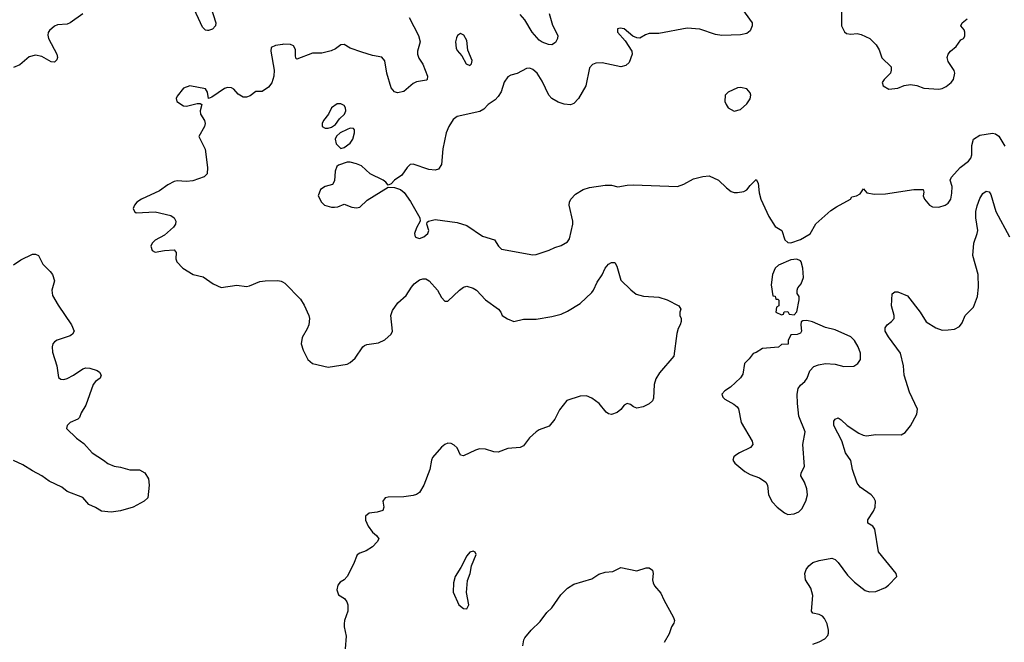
# Model space of a CAD drawing. Header units: inches. Extents: x 1384664 to 1536621, y 460766 to 646467.
# Tile 170 of 256: x 1458329 to 1464586, y 523392 to 527350. Entities that reach past the tile are written whole.
import ezdxf

# ---------------------------------------------------------------- set-up
doc = ezdxf.new("R2010")
doc.units = ezdxf.units.IN
doc.header["$MEASUREMENT"] = 0
doc.layers.add('B4552', color=7, linetype='Continuous')
doc.layers.add('B4562', color=7, linetype='Continuous')

msp = doc.modelspace()

# ---------------------------------------------------------------- linework, layer by layer
at = {"layer": 'B4552', "color": 5}
for points, elevation in [([(1459543, 527430), (1459574.9, 527330), (1459573.1, 527310), (1459554.2, 527290), (1459530, 527280.9), (1459522.1, 527282.1), (1459510, 527284.4), (1459490, 527301.8), (1459424.4, 527444.5)], 680), ([(1458730, 527388), (1458650, 527330.6), (1458630, 527322.3), (1458570, 527316.8), (1458550, 527309.7), (1458519.3, 527280.7), (1458511.2, 527268.8), (1458508.2, 527251.8), (1458512.5, 527230), (1458565.9, 527130), (1458569.3, 527110), (1458565.6, 527094.4), (1458550, 527079.7), (1458530, 527082), (1458470, 527117), (1458430, 527125.1), (1458390, 527113.7), (1458330, 527063.5), (1458290, 527045.1)], 680), ([(1460000, 527192.9), (1459953.8, 527186.2), (1459927.7, 527172.2), (1459925.2, 527150), (1459946.5, 527030), (1459944.9, 526990), (1459931.5, 526948.4), (1459910, 526922), (1459870, 526894), (1459830, 526893.3), (1459794, 526866), (1459770, 526857.8), (1459750, 526857.2), (1459716.8, 526876.8), (1459690, 526907.3), (1459676.1, 526916.1), (1459650, 526919.6), (1459630, 526911.6), (1459550, 526858.4), (1459529.4, 526849.4), (1459523, 526890), (1459510, 526909.5), (1459410, 526929.6), (1459370, 526915.6), (1459330, 526864), (1459324.4, 526850), (1459328, 526830), (1459370, 526803), (1459390, 526799.3), (1459456.4, 526816.4), (1459476.4, 526816.4), (1459486, 526810), (1459475.8, 526770), (1459477.1, 526750), (1459503, 526710), (1459508.4, 526690), (1459503.1, 526670), (1459467.9, 526607.9), (1459507.9, 526527.9), (1459522.8, 526410), (1459521, 526370), (1459502, 526350), (1459430, 526326), (1459390, 526320.5), (1459330, 526324.7), (1459310, 526320.4), (1459270, 526299.7), (1459217.4, 526262.6), (1459102.8, 526210), (1459074, 526190), (1459058, 526170), (1459050.8, 526150), (1459058, 526130), (1459070, 526122.8), (1459190, 526128), (1459290, 526104.9), (1459310.4, 526090.4), (1459322, 526070), (1459319.1, 526050), (1459307.3, 526030), (1459250, 525979.3), (1459190.7, 525949.3), (1459171.3, 525930), (1459162.8, 525910), (1459170, 525882), (1459191, 525871), (1459250, 525881.6), (1459310, 525886), (1459322.8, 525870), (1459320.7, 525830), (1459326.8, 525810), (1459366, 525770), (1459432, 525730), (1459495.2, 525715.2), (1459558.8, 525670), (1459610, 525646.4), (1459710, 525663), (1459770, 525654.8), (1459790, 525658.8), (1459854.7, 525685.3), (1459889.7, 525690.4), (1459970, 525691.8), (1459990, 525688.4), (1460000, 525682.9)], 720), ([(1458290, 525791.2), (1458336.1, 525823.9), (1458410, 525858.8), (1458430, 525859.6), (1458448, 525850), (1458475.5, 525795.5), (1458522.8, 525750), (1458537.7, 525730), (1458550.1, 525690), (1458533.6, 525630), (1458537.5, 525597.5), (1458574.5, 525534.5), (1458659.3, 525410), (1458674.9, 525370), (1458664.4, 525350), (1458650, 525339.7), (1458568.3, 525311.7), (1458550, 525302), (1458540.2, 525290), (1458534.8, 525270), (1458537.2, 525237.2), (1458566, 525150), (1458575.3, 525075.3), (1458590, 525063.7), (1458610, 525063.1), (1458630, 525069), (1458670.6, 525089.4), (1458730, 525130.3), (1458750, 525136), (1458775.4, 525135.4), (1458820.5, 525120.5), (1458836, 525110), (1458846, 525090), (1458841, 525070), (1458810, 525049.5), (1458797, 525030), (1458750, 524899.3), (1458720.5, 524850), (1458710, 524821.2), (1458698.8, 524810), (1458650, 524789.5), (1458630.5, 524770), (1458627.4, 524750), (1458690, 524690.4), (1458736, 524656), (1458790, 524595.5), (1458862.8, 524550), (1458888.8, 524528.8), (1458930, 524511.7), (1458970, 524505.7), (1459030, 524487.4), (1459090, 524488.4), (1459124.9, 524470), (1459146.8, 524430), (1459150.9, 524390.9), (1459144, 524310), (1459121, 524290), (1459050.8, 524250), (1458970, 524228.2), (1458910, 524219.7), (1458850, 524224.5), (1458810, 524249.4), (1458767.8, 524267.8), (1458730, 524312), (1458630, 524349.5), (1458597.7, 524377.7), (1458516, 524416), (1458470, 524450.9), (1458410, 524481.1), (1458350, 524519.3), (1458290, 524547.6)], 680)]:
    msp.add_lwpolyline(points, dxfattribs=dict(at, elevation=elevation))
at = {"layer": 'B4562', "color": 5}
for points, elevation in [([(1462877.7, 527477.7), (1462984, 527330), (1462984, 527310), (1462970, 527279), (1462950, 527261.2), (1462910, 527253.2), (1462790, 527249.5), (1462750, 527256.2), (1462650, 527289.8), (1462570, 527296.8), (1462390, 527262.3), (1462330, 527261.2), (1462306, 527254), (1462270, 527233.6), (1462250, 527235.1), (1462226.3, 527246.3), (1462170, 527291.3), (1462144.1, 527295.9), (1462127.3, 527292.7), (1462127.7, 527270), (1462176.1, 527216.1), (1462218, 527150), (1462221.6, 527130), (1462202, 527078), (1462181.5, 527058.5), (1462150, 527051.1), (1462030, 527075.1), (1461990, 527072.8), (1461970, 527065.1), (1461950, 527044), (1461926.7, 526930), (1461879.3, 526850), (1461850, 526817.6), (1461830, 526809.7), (1461790, 526812.8), (1461750, 526825.1), (1461709.8, 526849.8), (1461691, 526871), (1461650, 526959.5), (1461617.6, 527010), (1461590, 527033.6), (1461570, 527041.6), (1461550, 527039.6), (1461490, 527007), (1461450, 526997.6), (1461430, 526987.3), (1461406.8, 526953.2), (1461387.6, 526892.4), (1461370, 526861.2), (1461350, 526840.9), (1461306.8, 526810), (1461279.5, 526780.5), (1461253.9, 526766.1), (1461110, 526734.7), (1461084.3, 526715.7), (1461055.6, 526670), (1461040.2, 526630), (1461018.2, 526530), (1461010.2, 526430), (1460990, 526400.4), (1460970, 526394), (1460930, 526397.2), (1460830, 526431.6), (1460810.7, 526429.3), (1460791, 526410), (1460758.5, 526361.5), (1460710.9, 526329.1), (1460690, 526306), (1460670, 526298), (1460656.5, 526316.5), (1460638, 526330), (1460555.3, 526370), (1460500.2, 526420.2), (1460470, 526434), (1460430, 526444), (1460410, 526444), (1460355.3, 526424.7), (1460344, 526416), (1460334, 526386), (1460330, 526326), (1460316.9, 526303.1), (1460270, 526288.7), (1460241, 526270), (1460226.8, 526230), (1460246.8, 526190), (1460266, 526170), (1460310, 526158.8), (1460330, 526158.8), (1460350, 526161), (1460390, 526178), (1460439.1, 526159.1), (1460470, 526153.4), (1460490, 526159.1), (1460536.9, 526203.1), (1460670, 526284.7), (1460710, 526284), (1460750, 526270.8), (1460772.4, 526252.4), (1460813.5, 526193.5), (1460872, 526090), (1460874, 526070), (1460850, 526026), (1460838, 525990), (1460842, 525970), (1460850, 525964.7), (1460870, 525958), (1460898, 525970), (1460922, 525990), (1460928.7, 526010), (1460915.3, 526050), (1460918, 526062), (1460926, 526070), (1460970, 526079.1), (1461110, 526060.3), (1461170, 526041.6), (1461270, 525974), (1461346, 525950), (1461370.8, 525910), (1461390.5, 525890.5), (1461590, 525855.8), (1461610, 525857.6), (1461694.7, 525885.3), (1461730, 525902), (1461770, 525914), (1461810, 525937.3), (1461823.6, 525956.4), (1461844.5, 526050), (1461844.1, 526070), (1461820.2, 526170), (1461821.8, 526190), (1461830.9, 526210), (1461860.2, 526239.8), (1461910, 526271.4), (1461950, 526283.2), (1462050, 526297.6), (1462090, 526297.4), (1462130, 526286.4), (1462190, 526298.7), (1462230, 526300.9), (1462510, 526289.1), (1462550, 526304.9), (1462610, 526337.4), (1462670, 526353.7), (1462710, 526356.3), (1462770, 526330.8), (1462820.6, 526280.6), (1462850, 526258), (1462870, 526250.6), (1462890, 526250.5), (1462930, 526257.1), (1462950, 526267.7), (1462970, 526296.3), (1463010, 526334), (1463020.7, 526310), (1463028.4, 526250), (1463039.3, 526210), (1463090, 526098.8), (1463130, 526036), (1463171.3, 526010), (1463190.6, 525950), (1463210, 525933), (1463230, 525930.4), (1463290, 525953.1), (1463352.3, 525987.7), (1463388.5, 526051.5), (1463483.6, 526136.4), (1463518.8, 526161.2), (1463608, 526210), (1463616.4, 526223.6), (1463646, 526230), (1463670, 526242), (1463690, 526274), (1463712, 526250), (1463761.8, 526241.8), (1463830, 526242.3), (1464010.2, 526270.2), (1464070, 526270.4), (1464073.4, 526253.4), (1464070.4, 526230), (1464077.6, 526210), (1464110.7, 526170), (1464130, 526161.1), (1464170, 526158), (1464209, 526170), (1464230, 526183), (1464245.6, 526210), (1464252.5, 526247.5), (1464254, 526290), (1464242, 526330), (1464249.4, 526349.4), (1464304.5, 526410), (1464357.4, 526450), (1464374, 526470), (1464379.2, 526490), (1464378.6, 526550), (1464390, 526590.3), (1464430, 526615), (1464510, 526628.5), (1464530, 526623.7), (1464550.4, 526610), (1464590, 526546.4)], 740), ([(1463550.8, 527430), (1463551, 527310), (1463570, 527272), (1463582, 527262), (1463610, 527258), (1463650, 527262.8), (1463676.8, 527256.8), (1463730.4, 527230.4), (1463770.7, 527190), (1463790, 527158), (1463808.3, 527108.3), (1463867.3, 527050), (1463867.7, 527030), (1463862, 527010), (1463823, 526970), (1463810.6, 526950), (1463816.3, 526930), (1463852.3, 526907.7), (1463910, 526914.8), (1463950, 526931), (1463990, 526937.3), (1464030, 526930.8), (1464075.2, 526915.2), (1464170, 526907.6), (1464190, 526911.5), (1464215.7, 526924.3), (1464247.3, 526950), (1464263.6, 526970), (1464272, 527010), (1464267.5, 527027.5), (1464230, 527084), (1464222.7, 527110), (1464229.2, 527130), (1464244, 527150), (1464280.2, 527179.8), (1464310, 527222), (1464326, 527230), (1464335.3, 527244.7), (1464335.3, 527270), (1464330, 527286), (1464308.7, 527310), (1464318, 527330), (1464350, 527356)], 760), ([(1460804.9, 527364.9), (1460864.4, 527250), (1460874.6, 527210), (1460856.8, 527150), (1460857, 527130), (1460865.4, 527105.4), (1460890, 527066.4), (1460920.9, 526990), (1460919.1, 526970), (1460913.8, 526966.2), (1460850, 526954.7), (1460830, 526943.5), (1460770, 526894.5), (1460730, 526885.1), (1460710, 526892.3), (1460690, 526917.2), (1460661.7, 527010), (1460650, 527088.7), (1460630, 527112), (1460570, 527123), (1460503.7, 527143.7), (1460429.7, 527169.7), (1460390, 527191.6), (1460370, 527189.4), (1460336.2, 527163.8), (1460307.5, 527152.5), (1460250, 527136.2), (1460190, 527137), (1460090, 527099), (1460084.5, 527104.5), (1460082, 527122), (1460081.5, 527161.5), (1460070, 527184), (1460050, 527192.3), (1460006.2, 527193.8), (1460000, 527192.9)], 720), ([(1461694.3, 527390), (1461715.1, 527315.1), (1461748.2, 527250), (1461746, 527230), (1461734.4, 527205.6), (1461711, 527190), (1461690, 527191.3), (1461650, 527206.2), (1461630, 527219.7), (1461586.3, 527270), (1461538.9, 527350), (1461510, 527383.7)], 720), ([(1463370, 523381), (1463410, 523394.8), (1463446, 523414), (1463465.2, 523434.8), (1463469.2, 523450), (1463469.3, 523470), (1463459.5, 523510), (1463443.5, 523543.5), (1463430, 523557), (1463410, 523567.6), (1463370, 523577.2), (1463360.9, 523590), (1463369.7, 523690), (1463355.5, 523735.5), (1463322.9, 523790), (1463318.4, 523830), (1463325.9, 523854.1), (1463342.9, 523877.1), (1463370, 523898.7), (1463410, 523912.4), (1463490, 523926.4), (1463510, 523917.6), (1463530, 523899.3), (1463590, 523818.8), (1463634.8, 523774.8), (1463701.6, 523721.6), (1463730, 523711.7), (1463770, 523715.3), (1463830, 523740.5), (1463850, 523754.9), (1463903.7, 523810), (1463898, 523830), (1463787.1, 523967.1), (1463762, 524110), (1463749.8, 524129.8), (1463719.3, 524150), (1463718.4, 524170), (1463754.5, 524225.5), (1463764.7, 524250), (1463766.9, 524290), (1463757.3, 524310), (1463739.8, 524330), (1463670, 524377.2), (1463650, 524403.1), (1463621.6, 524490), (1463610, 524547.8), (1463575.9, 524595.9), (1463553.4, 524673.4), (1463501.6, 524770), (1463502, 524798), (1463510, 524811), (1463530, 524818.8), (1463550, 524806.8), (1463586.8, 524770), (1463662, 524722), (1463688.9, 524708.9), (1463710, 524704.9), (1463770, 524713.2), (1463930, 524710.3), (1463954.8, 524725.2), (1463990, 524767.7), (1464030, 524841.6), (1464033.7, 524873.7), (1463982.7, 524982.7), (1463949.8, 525090), (1463945.1, 525150), (1463927.1, 525230), (1463850, 525333.3), (1463829.7, 525370), (1463829.6, 525390), (1463842, 525410), (1463869.8, 525430.3), (1463885.6, 525450), (1463886.6, 525470), (1463869.8, 525530), (1463872.3, 525607.7), (1463890, 525620.5), (1463910, 525620.4), (1463970, 525593.8), (1464052, 525490), (1464088.5, 525430), (1464150, 525391.7), (1464190, 525377), (1464230, 525378.4), (1464270, 525382), (1464300.1, 525399.9), (1464317.4, 525422.6), (1464337.6, 525470), (1464390, 525521.6), (1464414.8, 525590), (1464421.7, 525650), (1464419, 525730), (1464385.7, 525850), (1464391.1, 525930), (1464414, 525990), (1464417.4, 526010), (1464404.1, 526090), (1464404.7, 526130), (1464412.5, 526167.5), (1464430, 526213), (1464450, 526246), (1464470, 526260.4), (1464490, 526255.5), (1464499.7, 526239.7), (1464531.7, 526130), (1464619.6, 525970)], 720), ([(1460000, 525682.9), (1460014.7, 525674.7), (1460112.8, 525572.8), (1460135.8, 525535.8), (1460165.5, 525470), (1460170.5, 525450), (1460165.5, 525410), (1460155.8, 525384.2), (1460124, 525330), (1460118.8, 525290), (1460131, 525250), (1460161, 525190), (1460190, 525164), (1460290, 525140.7), (1460410, 525159.5), (1460430, 525170.4), (1460461.6, 525198.4), (1460509.8, 525270.2), (1460520.6, 525279.4), (1460534.6, 525285.4), (1460610, 525294.9), (1460650, 525314.7), (1460689.8, 525350), (1460698.4, 525370), (1460686.9, 525470), (1460698.7, 525501.3), (1460732.3, 525550), (1460784.4, 525595.6), (1460818.7, 525650), (1460836.3, 525670), (1460870, 525695.3), (1460890, 525702.8), (1460910, 525701.5), (1460930.8, 525690.8), (1460983.1, 525630), (1461010, 525582.8), (1461030, 525561), (1461050, 525561), (1461123.6, 525630), (1461150, 525648.7), (1461170, 525654.9), (1461210, 525643.6), (1461231.8, 525630), (1461288.2, 525568.2), (1461370.8, 525510), (1461387.3, 525490), (1461396, 525470), (1461428.1, 525448.1), (1461470, 525430.7), (1461530, 525445.5), (1461610, 525446.7), (1461710, 525463.1), (1461770, 525477.4), (1461810, 525496), (1461890, 525545.3), (1461964.1, 525615.9), (1461975.1, 525630), (1461998, 525682), (1462030, 525727.3), (1462050, 525770.8), (1462070, 525794.8), (1462090, 525806.8), (1462106.4, 525806.4), (1462110, 525806), (1462123.8, 525783.8), (1462150, 525694.8), (1462211.6, 525631.6), (1462245.5, 525605.5), (1462292.8, 525592.8), (1462390, 525585), (1462442.8, 525570), (1462518, 525530), (1462531.3, 525510), (1462524.7, 525490), (1462524.7, 525470), (1462532, 525450), (1462531.6, 525431.6), (1462526, 525410), (1462512.7, 525387.3), (1462504.7, 525355.3), (1462485.5, 525210), (1462394.7, 525105.3), (1462372.2, 525067.8), (1462360.8, 525030), (1462355.9, 524944.1), (1462350, 524927), (1462330, 524907.3), (1462290, 524889.5), (1462250, 524881.2), (1462229.3, 524889.3), (1462210, 524904), (1462190, 524909), (1462170, 524899), (1462148.4, 524871.6), (1462126.7, 524853.3), (1462090, 524840.7), (1462070, 524844.5), (1462055.1, 524855.1), (1462010.7, 524910.7), (1461964.9, 524944.9), (1461930, 524959.4), (1461890, 524956.8), (1461806, 524930), (1461759.3, 524870), (1461730.5, 524810), (1461694, 524766), (1461630, 524742), (1461610, 524729.5), (1461568.1, 524691.9), (1461530, 524641.6), (1461510.2, 524629.8), (1461430, 524624.7), (1461370, 524599.7), (1461341.7, 524601.7), (1461290, 524620.7), (1461250, 524621.3), (1461225.9, 524614.1), (1461150, 524577), (1461130, 524581.2), (1461108.2, 524628.2), (1461090, 524644.5), (1461070, 524655.1), (1461050, 524658), (1461030, 524649.5), (1461010, 524632), (1460953, 524567), (1460945.7, 524550), (1460935.8, 524490), (1460898, 524390), (1460870, 524344.7), (1460850, 524331.2), (1460830, 524324.7), (1460770, 524316.9), (1460670, 524315.1), (1460651.3, 524310), (1460636, 524290), (1460642.8, 524250), (1460636, 524230), (1460600.6, 524219.4), (1460550, 524213.3), (1460527.1, 524192.9), (1460527.5, 524167.5), (1460544.2, 524130), (1460570, 524092.7), (1460597.3, 524070), (1460610.4, 524050), (1460601.6, 524030), (1460570, 523999.6), (1460530, 523974), (1460490, 523959.3), (1460473, 523947), (1460450, 523889), (1460410.4, 523809.6), (1460391, 523790), (1460366.2, 523773.8), (1460350, 523754), (1460345.2, 523725.2), (1460354, 523694), (1460394, 523670), (1460407.7, 523650), (1460413.4, 523630), (1460414.8, 523590), (1460393.4, 523530), (1460390.6, 523510), (1460390.7, 523490), (1460404, 523430), (1460398, 523350)], 720), ([(1461526, 523370), (1461532, 523408), (1461538.9, 523421.1), (1461579.3, 523470), (1461636.3, 523523.7), (1461679.7, 523580.3), (1461710, 523610.7), (1461766.9, 523693.1), (1461810, 523736.3), (1461850, 523760.5), (1461963.9, 523796.1), (1462010, 523825.5), (1462050, 523838), (1462098.4, 523841.6), (1462150, 523867.3), (1462250, 523846.8), (1462310, 523864.7), (1462330, 523864.7), (1462350, 523851.3), (1462354.8, 523830), (1462350.7, 523790), (1462354, 523770), (1462364, 523750), (1462403.4, 523703.4), (1462421.6, 523661.6), (1462484, 523550), (1462490.4, 523530), (1462486.7, 523513.3), (1462470.8, 523490), (1462455.2, 523444.8), (1462424, 523390)], 720)]:
    msp.add_lwpolyline(points, dxfattribs=dict(at, elevation=elevation))
for points, elevation in [([(1461130, 527261.2), (1461111.3, 527250), (1461104.4, 527235.6), (1461099.3, 527210), (1461102.6, 527170), (1461110, 527154), (1461139.6, 527119.6), (1461166, 527070), (1461190, 527059.1), (1461200.9, 527070), (1461204.5, 527090), (1461177.2, 527157.2), (1461170, 527218), (1461151.4, 527251.4)], 740), ([(1462910, 526919.7), (1462890, 526916.3), (1462831.3, 526890), (1462811, 526870), (1462810.7, 526830), (1462817.3, 526810), (1462831, 526790), (1462870, 526767.7), (1462910, 526778.8), (1462950, 526814.8), (1462970, 526846), (1462974.3, 526870), (1462970, 526884), (1462949.2, 526910)], 760), ([(1460370, 526816), (1460345.5, 526814.5), (1460311.3, 526790), (1460291, 526750), (1460258.8, 526710), (1460251, 526690), (1460252, 526670), (1460270, 526661), (1460290, 526660.7), (1460310, 526666.8), (1460335.9, 526684.1), (1460360.7, 526719.3), (1460393.6, 526750), (1460400.7, 526770), (1460399.5, 526790), (1460390, 526805.2)], 740), ([(1460430, 526661.2), (1460410, 526652.7), (1460364.7, 526630), (1460342.8, 526610), (1460334.8, 526590), (1460340.7, 526560.7), (1460370, 526532), (1460390, 526538), (1460430, 526566), (1460445.2, 526590), (1460457.2, 526630), (1460456, 526650), (1460450, 526659)], 740), ([(1463267, 525827), (1463230, 525823.5), (1463151, 525790), (1463130.6, 525770), (1463113.4, 525730), (1463104.5, 525664.5), (1463114, 525594), (1463130, 525592), (1463134, 525574), (1463146, 525574), (1463152.7, 525567.3), (1463154, 525530), (1463138, 525522), (1463134, 525490), (1463170, 525474), (1463182, 525478), (1463187.3, 525492.7), (1463210, 525494), (1463218, 525478), (1463250, 525474), (1463267.3, 525492.7), (1463282, 525570), (1463282, 525590), (1463269.2, 525609.2), (1463269, 525630), (1463274.6, 525645.4), (1463295.3, 525670), (1463309.2, 525710.8), (1463304.5, 525770), (1463295.1, 525810), (1463290, 525817.2)], 740), ([(1463330, 525437.2), (1463304.7, 525435.3), (1463294, 525430), (1463292, 525410), (1463298, 525370), (1463290, 525358), (1463270, 525348), (1463230, 525346), (1463212, 525310), (1463212.7, 525287.3), (1463170, 525286), (1463151.1, 525268.9), (1463050, 525259.3), (1463010, 525233.2), (1462990, 525228.7), (1462965.5, 525194.5), (1462935.5, 525164.5), (1462924.4, 525095.6), (1462910, 525073.2), (1462846.2, 525013.8), (1462810.5, 524989.5), (1462791, 524970), (1462797.3, 524950), (1462810, 524937.3), (1462866.6, 524906.6), (1462888.4, 524888.4), (1462896.1, 524876.1), (1462913.4, 524790), (1462984, 524670), (1462987.3, 524650), (1462973.4, 524630), (1462903.1, 524596.9), (1462879.5, 524580.5), (1462867.7, 524570), (1462860.5, 524550), (1462873, 524530), (1462938, 524478), (1462970, 524459.3), (1463030, 524438), (1463070.8, 524410), (1463080.7, 524390), (1463088.4, 524330), (1463110, 524284.9), (1463143, 524250), (1463190, 524214.4), (1463210, 524204.9), (1463250, 524208.2), (1463279.3, 524220.7), (1463300.1, 524239.9), (1463324.5, 524290), (1463335.1, 524330), (1463330, 524368), (1463317, 524410), (1463293.2, 524450), (1463295.1, 524470), (1463315.6, 524510), (1463305.6, 524650), (1463320.7, 524730), (1463280.5, 524830), (1463270.8, 524910), (1463269.7, 524970), (1463275.1, 525004.9), (1463290, 525025.5), (1463318, 525050), (1463332, 525070), (1463350, 525118), (1463375.1, 525144.9), (1463404.1, 525155.9), (1463450, 525164.9), (1463510, 525159.1), (1463565.2, 525145.2), (1463630, 525147.7), (1463655.9, 525164.1), (1463672.3, 525190), (1463672, 525230), (1463658, 525270), (1463634.5, 525310), (1463610, 525334.5), (1463510, 525379.3), (1463450, 525393.2), (1463368, 525430)], 740), ([(1461210, 523971.8), (1461190, 523964), (1461170, 523942), (1461133.2, 523866.8), (1461097.3, 523810), (1461086.8, 523770), (1461082.8, 523710), (1461120.7, 523630), (1461150, 523606), (1461170, 523604.7), (1461182.7, 523630), (1461169, 523709), (1461174.6, 523785.4), (1461191.9, 523830), (1461201, 523879), (1461229, 523950), (1461224, 523964)], 740)]:
    msp.add_lwpolyline(points, close=True, dxfattribs=dict(at, elevation=elevation))

doc.saveas('drawing.dxf')
